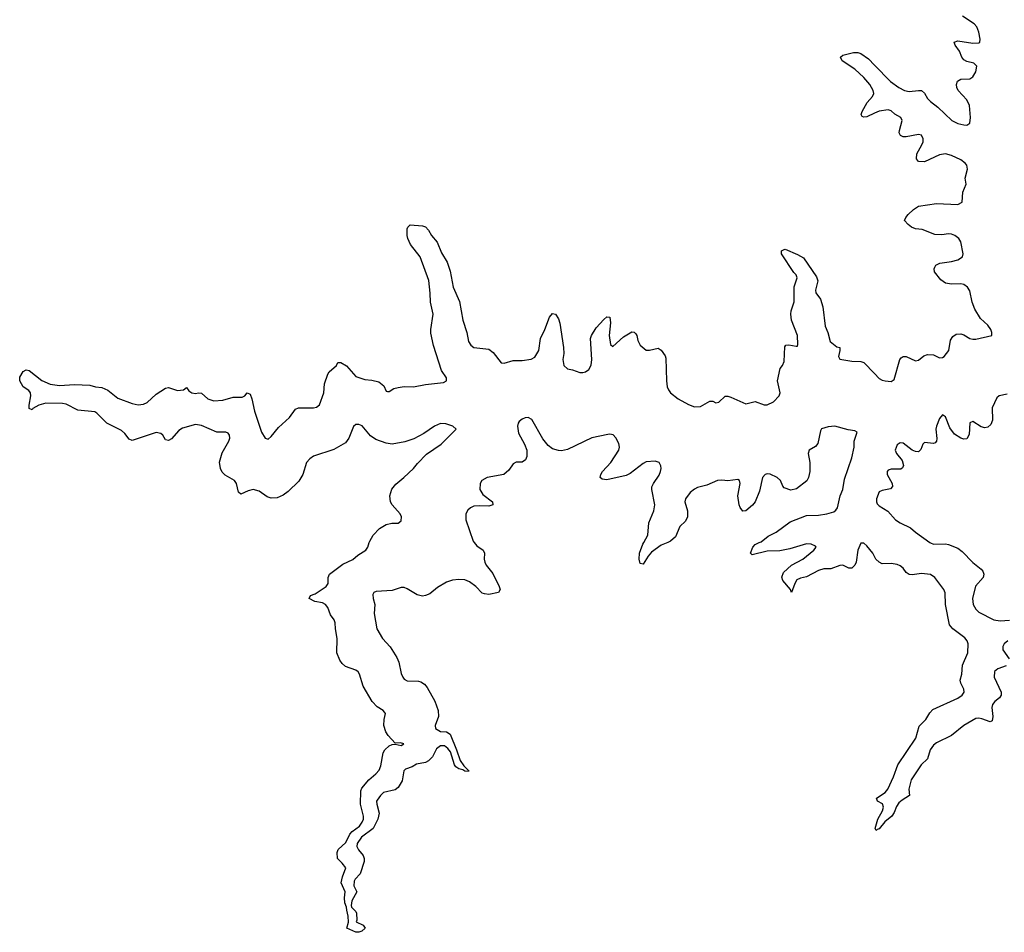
# Model space of a CAD drawing. Header units: inches. Extents: x 2494115 to 2685112, y 774173 to 915163.
# Tile 103 of 215: x 2654347 to 2660858, y 807423 to 813458. Entities that reach past the tile are written whole.
import ezdxf

# ---------------------------------------------------------------- set-up
doc = ezdxf.new("R2010")
doc.units = ezdxf.units.IN
doc.header["$MEASUREMENT"] = 0
for name, color, linetype in [('C6850', 7, 'Continuous'), ('C6851', 7, 'Continuous'), ('C6860', 7, 'Continuous'), ('C6861', 7, 'Continuous')]:
    doc.layers.add(name, color=color, linetype=linetype)

msp = doc.modelspace()

# ---------------------------------------------------------------- linework, layer by layer
at = {"layer": 'C6850', "color": 5, "elevation": 20}
for points in [[(2657353.2, 810000), (2657370, 809977.3), (2657412.7, 809950), (2657420.3, 809930), (2657418.9, 809890), (2657423.1, 809870), (2657432, 809850), (2657475.2, 809795.2), (2657517.6, 809710), (2657523.8, 809690), (2657514, 809670), (2657450, 809656.8), (2657420, 809660), (2657406.2, 809666.2), (2657363.5, 809710), (2657320.7, 809740.7), (2657290, 809753.3), (2657250, 809755.8), (2657210, 809751.9), (2657170, 809739), (2657110, 809703.2), (2657058.6, 809661.4), (2657030, 809649), (2657010, 809646.5), (2656974.5, 809654.5), (2656910, 809693.3), (2656890, 809702.2), (2656870, 809703.5), (2656810, 809683.5), (2656703.7, 809676.3), (2656688.7, 809670), (2656682.5, 809657.5), (2656683.5, 809630), (2656694.5, 809590), (2656690.9, 809530), (2656708.7, 809430), (2656746.1, 809366.1), (2656796.8, 809310), (2656840.1, 809240.1), (2656854.3, 809210), (2656870, 809134), (2656880.3, 809110), (2656890, 809097), (2656910, 809085.8), (2656983.8, 809083.8), (2656999.7, 809079.7), (2657023.2, 809063.2), (2657041.3, 809041.3), (2657092.1, 808952.1), (2657114, 808890), (2657116.5, 808850), (2657094.9, 808790), (2657097.6, 808770), (2657130, 808750.3), (2657170, 808748), (2657193.7, 808733.7), (2657236.1, 808630), (2657259.4, 808559.4), (2657283.4, 808523.4), (2657318, 808490), (2657314.4, 808485.6), (2657290, 808488), (2657276.9, 808496.9), (2657250, 808504), (2657230, 808517.6), (2657222.2, 808530), (2657196.2, 808616.2), (2657178.2, 808638.2), (2657155.2, 808655.2), (2657130, 808655.8), (2657103.1, 808636.9), (2657076.4, 808583.6), (2657050, 808555.5), (2657030, 808545), (2656970, 808535.6), (2656942, 808518), (2656898, 808502), (2656886.4, 808490), (2656875.3, 808424.7), (2656850, 808379.3), (2656830, 808364.5), (2656753.7, 808346.3), (2656732.1, 808327.9), (2656710, 808297.2), (2656706, 808290), (2656708.4, 808270), (2656724.5, 808210), (2656715.4, 808170), (2656683.6, 808110), (2656607.6, 808052.4), (2656578.3, 808010), (2656576.9, 807990), (2656588, 807968), (2656619, 807930), (2656625.7, 807910), (2656625.7, 807890), (2656598.9, 807810), (2656565.7, 807774.3), (2656559, 807761), (2656557.1, 807730), (2656575.8, 807690), (2656544, 807630), (2656539.6, 807599.6), (2656542, 807590), (2656570, 807561), (2656574.9, 807550), (2656576, 807504), (2656572, 807492), (2656618, 807470), (2656631.3, 807450), (2656610, 807429.5), (2656590, 807422.7), (2656570, 807422.7), (2656509.1, 807449.1), (2656522, 807490), (2656519, 807530), (2656509.2, 807570), (2656509, 807590), (2656497.2, 807617.2), (2656494.5, 807650), (2656499.6, 807690), (2656473.6, 807750), (2656481.3, 807790), (2656504, 807850), (2656480.2, 807880.2), (2656448.7, 807910), (2656445.1, 807950), (2656452, 807970), (2656502.6, 808017.4), (2656529.4, 808070.6), (2656544.5, 808090), (2656594.5, 808125.5), (2656612.4, 808150), (2656619.7, 808170), (2656619.7, 808190), (2656599.8, 808270), (2656602.6, 808357.4), (2656610, 808375.3), (2656654.7, 808430), (2656702.4, 808470), (2656724.1, 808495.9), (2656735.7, 808524.3), (2656750.8, 808610), (2656760.8, 808630), (2656790, 808656), (2656810, 808663.8), (2656830, 808667.3), (2656870, 808658), (2656888, 808670), (2656864.5, 808675.5), (2656830, 808674), (2656784.2, 808724.2), (2656768.2, 808748.2), (2656755.9, 808790), (2656756.3, 808830), (2656764.8, 808870), (2656759.4, 808879.4), (2656749.7, 808890), (2656710, 808913.5), (2656677.1, 808950), (2656618.9, 809050), (2656593.6, 809130), (2656584.4, 809144.4), (2656570, 809155.1), (2656501.2, 809181.2), (2656479.3, 809199.3), (2656462.8, 809222.8), (2656444.6, 809270), (2656446, 809366), (2656435, 809430), (2656434, 809470), (2656427.2, 809490), (2656403.1, 809523.1), (2656383.4, 809570), (2656370, 809589.8), (2656350, 809600.7), (2656299, 809610), (2656260.9, 809630), (2656269.2, 809650), (2656300, 809660), (2656374.5, 809710), (2656386, 809730), (2656386, 809770), (2656396.2, 809790), (2656483, 809857), (2656550, 809887.1), (2656583.9, 809916.1), (2656634.7, 809950), (2656648.3, 809970), (2656658.9, 810000)], [(2658632.4, 810000), (2658590, 809982), (2658524.3, 809935.7), (2658502, 809910), (2658470, 809857.2), (2658450, 809862), (2658444, 809890), (2658445.1, 809930), (2658467.8, 809990), (2658473.3, 810000)], [(2660000, 809907), (2659988.3, 809930), (2659950, 809978.4), (2659930, 809997), (2659910, 809997), (2659890.3, 809949.7), (2659877.6, 809870), (2659869.3, 809850.7), (2659850, 809831.3), (2659830, 809831.1), (2659790, 809849.7), (2659770, 809848.5), (2659710, 809825.3), (2659665.3, 809825.3), (2659630, 809815.9), (2659550, 809772.7), (2659510, 809764.7), (2659486.5, 809753.5), (2659471.9, 809730), (2659450, 809668.7), (2659443.7, 809690), (2659394.7, 809750), (2659387.9, 809772.1), (2659397.4, 809802.6), (2659451.6, 809850), (2659526.3, 809890), (2659599.5, 809950), (2659613.6, 809970), (2659610, 809977.2), (2659582, 809990), (2659550, 809990.7), (2659440.9, 809959.1), (2659374.3, 809945.7), (2659290, 809943.1), (2659190, 809919), (2659179, 809930), (2659196, 809970), (2659210, 809986.8), (2659238.2, 810000)]]:
    msp.add_lwpolyline(points, dxfattribs=at)
at = {"layer": 'C6851', "color": 5, "elevation": 20}
for points in [[(2660000, 812838.9), (2659950, 812815.8), (2659930, 812812.3), (2659918.6, 812818.6), (2659912.3, 812830), (2659918.7, 812850), (2659950.9, 812910), (2659987.1, 812950), (2659995.1, 812970), (2659991.7, 812990), (2659969.8, 813030), (2659930, 813076.4), (2659870, 813129.7), (2659785.1, 813185.1), (2659776, 813210), (2659790, 813222), (2659860.1, 813239.9), (2659890, 813240.3), (2659910, 813234.6), (2659959.2, 813199.2), (2660000, 813157.6)], [(2656658.9, 810000), (2656662.4, 810010), (2656684.5, 810050), (2656726.2, 810093.8), (2656770, 810119.6), (2656808.7, 810128.7), (2656850, 810128.2), (2656870, 810142.8), (2656872.2, 810170), (2656862, 810190), (2656809, 810249), (2656798.5, 810270), (2656794.5, 810310), (2656806.7, 810353.3), (2656833.5, 810386.5), (2656888, 810430), (2656950, 810488.9), (2656976.8, 810523.2), (2657036.1, 810583.9), (2657135.1, 810650), (2657232.4, 810750), (2657211.6, 810770), (2657164.6, 810784.6), (2657130, 810786.4), (2657090.2, 810770), (2657019.7, 810720.3), (2656953.8, 810686.2), (2656894.8, 810665.2), (2656810, 810651.2), (2656770, 810657.3), (2656702.1, 810682.1), (2656666.8, 810706.8), (2656611.4, 810771.4), (2656590, 810781.2), (2656570, 810781.8), (2656553.2, 810766.8), (2656524.3, 810690), (2656501.3, 810658.7), (2656423.7, 810616.3), (2656290, 810570.5), (2656265.3, 810554.7), (2656243.2, 810530), (2656219.5, 810450), (2656192.9, 810407.1), (2656122, 810338), (2656090, 810313.2), (2656050, 810296.7), (2656010, 810293.6), (2655983.1, 810303.1), (2655930, 810339), (2655890.2, 810349.8), (2655857, 810343), (2655810, 810319.7), (2655793.3, 810333.3), (2655779.4, 810390), (2655767.4, 810410), (2655704.8, 810444.8), (2655685.7, 810465.7), (2655673.8, 810490), (2655668.5, 810531.5), (2655685.7, 810594.3), (2655728.7, 810670), (2655735.3, 810690), (2655734.6, 810710), (2655724.5, 810724.5), (2655710, 810730.8), (2655650, 810730.8), (2655550, 810773.1), (2655510, 810780.3), (2655422.8, 810757.2), (2655399.6, 810740.4), (2655350, 810686), (2655330, 810676), (2655310, 810679.3), (2655292.3, 810710), (2655280.5, 810720.5), (2655250, 810727.4), (2655090, 810674.7), (2655070, 810682.9), (2655042, 810722), (2655020, 810740), (2654922, 810790), (2654856.2, 810856.2), (2654843.5, 810863.5), (2654730, 810875.1), (2654654.2, 810914.2), (2654630, 810920.5), (2654519.1, 810920.9), (2654472.5, 810907.5), (2654434.4, 810885.6), (2654430, 810878), (2654410, 810886), (2654409.2, 810909.2), (2654421.2, 810970), (2654419, 810990), (2654406, 811006), (2654369.4, 811030), (2654346.6, 811070), (2654346.8, 811093.2), (2654370, 811132), (2654390, 811142), (2654410, 811138), (2654492.7, 811072.7), (2654547.9, 811047.9), (2654610, 811038), (2654710, 811044.9), (2654810, 811040.4), (2654848.8, 811028.8), (2654890, 811024.6), (2654930, 811008.5), (2654995.1, 810955.1), (2655090, 810919.5), (2655130, 810911.7), (2655165.4, 810914.6), (2655190, 810926), (2655250, 810981.6), (2655310, 811022), (2655330, 811024.9), (2655390, 811004.9), (2655429.6, 811010.4), (2655450, 811024.7), (2655464.4, 811004.4), (2655486, 810990), (2655510, 810985.7), (2655530, 810990.4), (2655550, 810988), (2655590.4, 810950), (2655630, 810936.3), (2655690, 810941.7), (2655759.3, 810960.7), (2655817.5, 810962.5), (2655834.5, 810970), (2655850, 810990.8), (2655870, 810980.7), (2655882.8, 810950), (2655898.6, 810870), (2655944.7, 810730), (2655970, 810690.4), (2655990, 810684.6), (2656010, 810701.1), (2656058.9, 810761.1), (2656130, 810826.3), (2656170, 810881.7), (2656190, 810890.3), (2656290, 810890.4), (2656310, 810896.4), (2656329.4, 810910), (2656358.4, 810990), (2656362.7, 811050), (2656385.4, 811114.6), (2656393.2, 811130), (2656441.2, 811170), (2656450, 811191.3), (2656470, 811191), (2656508.5, 811168.5), (2656570, 811098), (2656630, 811078.8), (2656674.4, 811074.4), (2656722, 811062), (2656755.5, 811035.5), (2656770, 811002), (2656779.6, 810999.6), (2656790, 810998), (2656822, 811018), (2656850, 811026), (2656890, 811031), (2656950.9, 811030.9), (2657030, 811046), (2657150, 811059.5), (2657169.3, 811070), (2657169.5, 811090), (2657136.9, 811136.9), (2657083.3, 811303.3), (2657065.6, 811385.6), (2657065.1, 811410), (2657080.3, 811510), (2657064.1, 811590), (2657062.3, 811650), (2657052.2, 811732.2), (2656994.7, 811890), (2656931.8, 811970), (2656914, 812010), (2656909.6, 812030.4), (2656910, 812074), (2656914, 812086), (2656930, 812102), (2657010, 812094.8), (2657030, 812086.8), (2657050, 812066.8), (2657070.4, 812030.4), (2657107.1, 811987.1), (2657135.4, 811915.4), (2657173.8, 811853.8), (2657194.1, 811794.1), (2657214.4, 811690), (2657254.4, 811594.4), (2657277.1, 811470), (2657304, 811390), (2657314.8, 811330), (2657330, 811306), (2657350, 811291), (2657450, 811279.3), (2657476.9, 811256.9), (2657530, 811188.2), (2657550, 811185.7), (2657610, 811203.8), (2657670, 811203.2), (2657730, 811211.8), (2657754, 811226), (2657779.7, 811270), (2657791, 811350), (2657820.4, 811410), (2657850, 811490.7), (2657870, 811514.8), (2657890, 811510.8), (2657910, 811478.8), (2657919.5, 811450), (2657943.1, 811290), (2657944.2, 811250), (2657937.6, 811210), (2657945.3, 811170), (2657970, 811148.9), (2658002.6, 811142.6), (2658050, 811125.3), (2658070, 811124.2), (2658089, 811130), (2658110, 811143.8), (2658126.5, 811173.5), (2658130.8, 811210), (2658122, 811350), (2658128, 811370), (2658160, 811420), (2658210, 811474.9), (2658230, 811493.4), (2658250, 811491), (2658253.7, 811453.7), (2658245.5, 811370), (2658254, 811310), (2658270, 811296.3), (2658340, 811360), (2658394.1, 811394.1), (2658410, 811392), (2658421.1, 811381.1), (2658428.7, 811370), (2658435.6, 811335.6), (2658450, 811304.7), (2658490, 811272), (2658512, 811272), (2658570, 811284.7), (2658590, 811271.3), (2658615.5, 811235.5), (2658619.3, 811219.3), (2658624.2, 811070), (2658628.2, 811030), (2658636.5, 811010), (2658650, 810989.1), (2658702.4, 810950), (2658770, 810912.2), (2658810, 810898.4), (2658850, 810900.5), (2658910, 810934.8), (2658930, 810934.8), (2658950, 810924), (2658970, 810927.7), (2659011.7, 810968.3), (2659030, 810968.5), (2659050, 810962), (2659150, 810917.6), (2659210, 810933.7), (2659269.5, 810910.5), (2659289.6, 810910.4), (2659332.7, 810930), (2659369.3, 810970), (2659377, 810990), (2659358.3, 811070), (2659376.2, 811150), (2659391.4, 811170), (2659402.2, 811197.8), (2659406.6, 811293.4), (2659413.6, 811306.4), (2659432.5, 811307.5), (2659482, 811298), (2659490, 811298.8), (2659493.7, 811310), (2659490, 811369), (2659450.8, 811470), (2659446, 811510), (2659448.1, 811531.9), (2659468, 811592), (2659468.9, 811691.1), (2659487.6, 811750), (2659482, 811770), (2659466, 811786), (2659385.2, 811910), (2659385.2, 811930), (2659402, 811938), (2659410, 811939.1), (2659490, 811906), (2659530, 811883.1), (2659617.3, 811757.3), (2659625.5, 811730), (2659610.4, 811670), (2659612.4, 811652.4), (2659642, 811610), (2659658.8, 811558.9), (2659673.4, 811430), (2659692.2, 811390), (2659706.3, 811330), (2659750, 811294), (2659771.3, 811290), (2659771.3, 811270), (2659761, 811230), (2659770, 811212), (2659850, 811199.3), (2659910, 811198.4), (2659930, 811190.5), (2660000, 811117)], [(2658473.3, 810000), (2658500.8, 810050), (2658507.6, 810130), (2658541.2, 810210), (2658546.8, 810250), (2658526.3, 810350), (2658527.9, 810367.9), (2658537.6, 810390), (2658574.8, 810445.2), (2658584.8, 810470), (2658589.8, 810490), (2658587.7, 810507.7), (2658574.7, 810530), (2658550, 810537.8), (2658490, 810532.8), (2658470, 810523.5), (2658383.4, 810456.6), (2658356.7, 810443.3), (2658230, 810415.8), (2658199.5, 810419.5), (2658186.6, 810430), (2658189.5, 810450), (2658200.5, 810470), (2658256.8, 810530), (2658309.8, 810610.2), (2658313.7, 810630), (2658310, 810654), (2658290, 810693), (2658272.4, 810712.4), (2658250, 810717.3), (2658235.5, 810715.5), (2658130, 810693.6), (2657970, 810614.8), (2657930, 810607), (2657910, 810608), (2657870, 810620.3), (2657841.8, 810641.8), (2657806.8, 810686.7), (2657733.2, 810813.2), (2657710, 810827.6), (2657690, 810824.4), (2657670, 810815.9), (2657650, 810800.2), (2657642.3, 810790), (2657638.8, 810770), (2657644.5, 810724.5), (2657686, 810650), (2657699.6, 810610), (2657700.4, 810570), (2657692.3, 810547.7), (2657670, 810532.7), (2657630, 810532.3), (2657610, 810521.2), (2657581.2, 810478.8), (2657549.2, 810450.8), (2657438.8, 810430), (2657402.6, 810410), (2657391.8, 810390), (2657390.3, 810350), (2657410, 810318.4), (2657473.4, 810270), (2657474.8, 810250), (2657450, 810241.3), (2657390, 810243.7), (2657350, 810239.8), (2657327.4, 810230), (2657310, 810214.7), (2657296.9, 810190), (2657296.2, 810150), (2657345.8, 810010), (2657353.2, 810000)], [(2659238.2, 810000), (2659250, 810005.5), (2659297.4, 810042.6), (2659350, 810068.4), (2659442.9, 810137.1), (2659550, 810179.6), (2659630, 810181.6), (2659684, 810190), (2659730, 810202.6), (2659744.9, 810215), (2659754.6, 810230), (2659773.6, 810310), (2659790.5, 810350), (2659800.7, 810419.3), (2659850, 810560.7), (2659864.7, 810630), (2659866.3, 810670), (2659884.4, 810730), (2659870, 810738), (2659824.7, 810744.7), (2659738, 810770), (2659693.8, 810766.2), (2659648.6, 810751.4), (2659642, 810738), (2659625.4, 810654.6), (2659610, 810634.3), (2659567.4, 810610), (2659560.9, 810590), (2659571.3, 810530), (2659572.6, 810470), (2659563.9, 810430), (2659551.5, 810408.5), (2659483.7, 810356.3), (2659446.4, 810346.4), (2659403, 810363), (2659393.2, 810373.2), (2659377.4, 810410), (2659356.2, 810430), (2659310, 810452.9), (2659290, 810454.2), (2659277.3, 810450), (2659258.8, 810430), (2659240, 810340), (2659211.7, 810268.3), (2659193.8, 810246.2), (2659150, 810209.3), (2659128, 810208), (2659111.4, 810231.4), (2659105.1, 810250), (2659095.1, 810310), (2659110.7, 810390.7), (2659107, 810410), (2659096.2, 810416.2), (2659030, 810407.6), (2658990, 810412.6), (2658960.7, 810410), (2658890, 810378.8), (2658830, 810364.2), (2658810, 810352.9), (2658780.3, 810330), (2658750.3, 810290), (2658745.8, 810270), (2658763.8, 810210), (2658763.2, 810170), (2658750, 810142), (2658713, 810107), (2658683, 810037), (2658651.8, 810008.2), (2658632.4, 810000)]]:
    msp.add_lwpolyline(points, dxfattribs=at)
at = {"layer": 'C6860', "color": 5, "elevation": 20}
for points in [[(2660366.1, 810000), (2660370, 809997.2), (2660390, 809988.7), (2660470, 809991), (2660490, 809987.8), (2660550, 809963.5), (2660579.8, 809939.8), (2660650, 809867.2), (2660704.7, 809824.7), (2660717.1, 809810), (2660723.1, 809790), (2660717.6, 809770), (2660667.9, 809712.1), (2660648.3, 809630), (2660652.5, 809590), (2660670, 809559.1), (2660690, 809539.7), (2660788.5, 809488.5), (2660830, 809481.8), (2660893.5, 809486.5)], [(2660870, 809184.7), (2660815.3, 809164.7), (2660792.8, 809147.2), (2660792.2, 809110), (2660838.5, 809010), (2660837.8, 808990), (2660826.5, 808973.5), (2660795.8, 808950), (2660780.9, 808930), (2660775.3, 808910), (2660782.8, 808850), (2660777.8, 808822.2), (2660765.8, 808814.2), (2660710, 808834.5), (2660690, 808839.2), (2660670, 808836.8), (2660590, 808789.7), (2660510, 808723.1), (2660410, 808675.1), (2660390, 808660.5), (2660369.1, 808630), (2660350.3, 808570), (2660308.8, 808530), (2660242.8, 808430), (2660226, 808370), (2660231.9, 808328.2), (2660182.8, 808297.2), (2660161.7, 808278.3), (2660145.3, 808254.7), (2660130, 808216), (2660114, 808190), (2660067.8, 808152.2), (2660030, 808107), (2660016.8, 808103.2), (2660010, 808095.3), (2660005.1, 808110), (2660021.2, 808170), (2660053, 808227), (2660058.3, 808250), (2660052, 808272), (2660019, 808290), (2660012.7, 808310), (2660070, 808346.7), (2660087.1, 808370), (2660125.1, 808450), (2660153.6, 808530), (2660272.7, 808707.3), (2660294.6, 808785.4), (2660338.5, 808830), (2660365.9, 808874.1), (2660385, 808895), (2660551.8, 808970), (2660580.5, 808990), (2660592.8, 809010), (2660591.7, 809030), (2660570.9, 809070), (2660566.6, 809090), (2660577.1, 809130), (2660582.6, 809190), (2660617.7, 809270), (2660619, 809330), (2660612.2, 809350), (2660596.3, 809370), (2660518.2, 809430), (2660496.3, 809456.3), (2660469.9, 809590), (2660468.2, 809668.2), (2660459, 809690), (2660399.3, 809770), (2660370, 809787.8), (2660310, 809796.1), (2660250, 809787.3), (2660230, 809788.9), (2660210, 809801), (2660189.8, 809830), (2660170, 809846.8), (2660150, 809855.9), (2660110, 809861.4), (2660050, 809860.3), (2660030, 809869.8), (2660009.1, 809889.1), (2660000, 809907)], [(2660882.4, 809350), (2660858, 809330), (2660848.4, 809311.6), (2660848, 809290), (2660891.5, 809231.6)]]:
    msp.add_lwpolyline(points, dxfattribs=at)
at = {"layer": 'C6861', "color": 5, "elevation": 20}
for points in [[(2660000, 813157.6), (2660105.7, 813050), (2660161.1, 813010), (2660199.3, 812990), (2660230, 812981.8), (2660290, 812990.2), (2660310, 812989), (2660330, 812972), (2660350, 812937.6), (2660370, 812916.5), (2660419.1, 812879.1), (2660510.5, 812790), (2660550, 812771.8), (2660590, 812762.3), (2660610, 812761.1), (2660630, 812774), (2660635, 812810), (2660628.2, 812890), (2660610, 812927.2), (2660553.3, 812990), (2660543.5, 813010), (2660542.2, 813030), (2660549.8, 813050.2), (2660570, 813064.2), (2660630, 813067.1), (2660650, 813080.2), (2660670, 813113.4), (2660676.8, 813150), (2660657, 813170), (2660610, 813181.5), (2660591.4, 813191.4), (2660577.2, 813210), (2660562.2, 813250), (2660533.6, 813290), (2660526, 813310), (2660550, 813316.9), (2660650, 813301.5), (2660690, 813304), (2660696.9, 813310), (2660698.5, 813330), (2660690, 813376), (2660676.1, 813410), (2660659.1, 813430), (2660580.9, 813480.9)], [(2660000, 811117), (2660030, 811085.5), (2660050, 811074.9), (2660071.4, 811068.5), (2660110, 811066), (2660130, 811078.8), (2660168.3, 811210), (2660177.3, 811222.6), (2660189.8, 811230.2), (2660210, 811230.2), (2660270, 811201.3), (2660290, 811206.7), (2660325.6, 811234.4), (2660350, 811243.5), (2660390, 811240.7), (2660430, 811220.9), (2660450, 811223.2), (2660461.6, 811230), (2660491.7, 811270), (2660502.5, 811337.5), (2660517.7, 811362.3), (2660541, 811379), (2660570, 811380.3), (2660590, 811373.7), (2660630, 811349.2), (2660650, 811345), (2660670, 811345.2), (2660776, 811370), (2660776.9, 811390), (2660769.6, 811410), (2660750, 811436.9), (2660701.5, 811481.5), (2660662.9, 811542.9), (2660644.7, 811590), (2660630, 811664), (2660615.1, 811690), (2660590, 811705.6), (2660570, 811711.7), (2660510, 811709.7), (2660470, 811715.1), (2660438, 811738), (2660397.6, 811790), (2660393.6, 811810), (2660398, 811822), (2660405.9, 811834.1), (2660418.2, 811841.8), (2660432.2, 811847.8), (2660510, 811858.3), (2660550, 811869.2), (2660582.9, 811890), (2660586.3, 811910), (2660570, 811988.7), (2660557.6, 812010), (2660531.6, 812030), (2660510, 812039.7), (2660490, 812042), (2660445.1, 812034.9), (2660397.8, 812037.8), (2660315.3, 812070), (2660270, 812075.6), (2660245.4, 812085.4), (2660222.3, 812102.3), (2660199.3, 812130), (2660206.6, 812150), (2660222.9, 812170), (2660257.2, 812202.7), (2660290, 812224), (2660410, 812242.2), (2660550, 812235.3), (2660580.7, 812250), (2660583.3, 812316.7), (2660605.6, 812370), (2660600.5, 812410), (2660615.1, 812470), (2660610, 812495.6), (2660599.7, 812510), (2660571.2, 812530), (2660510, 812559.4), (2660470, 812569.8), (2660430, 812564.4), (2660330, 812517.2), (2660290, 812519.5), (2660278, 812538), (2660279.7, 812570), (2660313.3, 812630), (2660321.2, 812650), (2660322.4, 812670), (2660310, 812693.3), (2660290, 812697.4), (2660210, 812682.7), (2660190, 812683.1), (2660172.2, 812692.2), (2660164, 812710), (2660164.2, 812724.2), (2660182.4, 812790), (2660174.5, 812810), (2660133.6, 812833.6), (2660110, 812854), (2660090, 812862.6), (2660030, 812852.8), (2660000, 812838.9)], [(2660878.2, 810981.8), (2660825.3, 810970), (2660810, 810957.7), (2660777.5, 810890), (2660779.5, 810810), (2660770, 810781.1), (2660750, 810762.2), (2660730, 810758.2), (2660704.7, 810764.7), (2660650, 810800.9), (2660630, 810792.6), (2660625.9, 810714.1), (2660610, 810685.6), (2660590, 810683.5), (2660570, 810689.8), (2660530, 810716.4), (2660498, 810758), (2660470, 810831.1), (2660450, 810844.7), (2660430, 810819.7), (2660409, 810770), (2660405.1, 810750), (2660412.9, 810687.2), (2660410.2, 810669.8), (2660400, 810660), (2660390, 810655.3), (2660330, 810662.6), (2660319, 810650), (2660305.6, 810614.4), (2660290, 810601), (2660270, 810602.4), (2660250, 810611.6), (2660190, 810658.3), (2660170, 810659.9), (2660150, 810646.6), (2660136.9, 810610), (2660145.8, 810590), (2660182.1, 810542.1), (2660191, 810509), (2660185.2, 810494.8), (2660174.1, 810485.9), (2660110, 810485.8), (2660090, 810478), (2660084.1, 810470), (2660084.6, 810450), (2660116.2, 810390), (2660119, 810370), (2660105.6, 810354.4), (2660050, 810344.8), (2660030, 810335), (2660012.6, 810290), (2660012, 810270), (2660017.1, 810257.2), (2660030, 810242), (2660087.1, 810207.1), (2660137.8, 810150), (2660168.8, 810130), (2660237.7, 810097.7), (2660270, 810068.4), (2660366.1, 810000)]]:
    msp.add_lwpolyline(points, dxfattribs=at)

doc.saveas('drawing.dxf')
